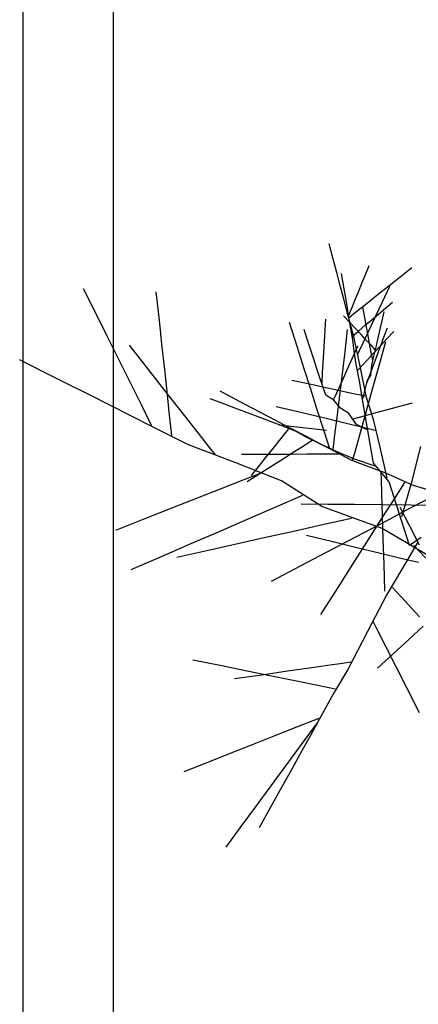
# Model space of a CAD drawing. Extents: x 563 to 2562, y 771 to 2619.
# Tile 20 of 23: x 2193 to 2325, y 1450 to 1776. Entities that reach past the tile are written whole.
import ezdxf

# ---------------------------------------------------------------- set-up
doc = ezdxf.new("R2010")
doc.units = 0
doc.layers.get('0').update_dxf_attribs({"linetype": 'CONTINUOUS'})
doc.layers.add('BAUCAD', color=6, linetype='CONTINUOUS')
doc.layers.add('WAND_1', color=7, linetype='CONTINUOUS')

# ---------------------------------------------------------------- blocks, each defined once
blk = doc.blocks.new('*U7')
at = {"color": 0}
for p, q in [((-38.72, 123.91, 215.08), (-39.96, 128.56, 216.66)), ((-37.42, 119.07, 212.99), (-38.72, 123.91, 215.08)), ((-27.76, 118.61, 228.32), (-26.65, 121.32, 228.74)), ((-36.16, 114.34, 210.35), (-37.42, 119.07, 212.99)), ((-35.39, 116.15, 232.28), (-35.83, 118.71, 233.11)), ((-29.03, 115.5, 227.71), (-27.76, 118.61, 228.32)), ((-20.1, 114.66, 215.48), (-16.4, 117.6, 217.59)), ((-16.4, 117.6, 217.59), (-12.53, 120.67, 219.31)), ((-35.18, 110.66, 207.65), (-36.16, 114.34, 210.35)), ((-34.96, 113.66, 231.26), (-35.39, 116.15, 232.28)), ((-30.13, 112.83, 227.05), (-29.03, 115.5, 227.71)), ((-24.09, 111.5, 212.52), (-20.1, 114.66, 215.48)), ((-22.28, 109.33, 209.88), (-19.84, 114.53, 212.66)), ((-117.29, 105.5, 153.85), (-121.32, 113.58, 155.22)), ((-96.22, 103.21, 156.66), (-97.23, 112.6, 159.17)), ((-34.53, 111.18, 229.94), (-34.96, 113.66, 231.26)), ((-34.1, 108.64, 228.16), (-34.53, 111.18, 229.94)), ((-31.18, 110.27, 226.26), (-30.13, 112.83, 227.05)), ((-27.91, 108.47, 208.77), (-24.09, 111.5, 212.52)), ((-34.25, 107.21, 204.16), (-35.18, 110.66, 207.65)), ((-33.72, 106.46, 226.08), (-34.1, 108.64, 228.16)), ((-33.38, 104.9, 223.83), (-32.2, 107.77, 225.28)), ((-32.2, 107.77, 225.28), (-31.18, 110.27, 226.26)), ((-31.21, 105.86, 204.25), (-27.91, 108.47, 208.77)), ((-24.68, 104.21, 206.31), (-22.28, 109.33, 209.88)), ((-21.24, 107.22, 220.51), (-18.94, 109.16, 221.19)), ((-113.66, 98.2, 152.29), (-117.29, 105.5, 153.85)), ((-33.08, 102.5, 237.97), (-35.12, 104.67, 238.8)), ((-33.46, 104.22, 199.7), (-34.25, 107.21, 204.16)), ((-33.45, 104.86, 223.85), (-33.72, 106.46, 226.08)), ((-32.68, 100.37, 217.59), (-33.45, 104.86, 223.85)), ((-33.33, 104.17, 199.78), (-31.21, 105.86, 204.25)), ((-28.22, 104.62, 225.14), (-28.78, 107.63, 225.68)), ((-27.66, 101.62, 224.46), (-28.22, 104.62, 225.14)), ((-25.64, 103.49, 218.62), (-23.41, 105.38, 219.69)), ((-23.41, 105.38, 219.69), (-21.24, 107.22, 220.51)), ((-22.35, 103.01, 240.7), (-21.66, 106, 242.02)), ((-95.36, 95.25, 153.97), (-96.22, 103.21, 156.66)), ((-50.4, 94.22, 219.02), (-53.02, 102.5, 221.05)), ((-41.23, 99.96, 229.25), (-41.02, 103.51, 229.83)), ((-31.6, 97.26, 189.28), (-33.46, 104.22, 199.7)), ((-31.27, 100.56, 237.04), (-33.08, 102.5, 237.97)), ((-30.23, 99.61, 215.4), (-27.94, 101.55, 217.22)), ((-27.94, 101.55, 217.22), (-25.64, 103.49, 218.62)), ((-27.11, 98.67, 223.62), (-27.66, 101.62, 224.46)), ((-26.88, 99.52, 201.91), (-24.68, 104.21, 206.31)), ((-22.98, 100.23, 239.12), (-22.35, 103.01, 240.7)), ((-109.66, 90.18, 150.14), (-113.66, 98.2, 152.29)), ((-47.19, 96.92, 235.87), (-48.24, 100.1, 237.04)), ((-41.46, 96.22, 228.48), (-41.23, 99.96, 229.25)), ((-34.66, 92.78, 221.6), (-33.78, 100.1, 223.94)), ((-32.11, 96.66, 210.98), (-32.68, 100.37, 217.59)), ((-32.2, 97.95, 213.3), (-30.23, 99.61, 215.4)), ((-29.3, 98.44, 235.74), (-31.27, 100.56, 237.04)), ((-27.7, 96.73, 234.37), (-29.3, 98.44, 235.74)), ((-28.67, 95.72, 196.83), (-26.88, 99.52, 201.91)), ((-26.52, 95.53, 222.48), (-27.11, 98.67, 223.62)), ((-23.53, 97.83, 237.31), (-22.98, 100.23, 239.12)), ((-21.78, 97.59, 203.78), (-20.61, 100.74, 204.28)), ((-20.85, 96.91, 204.44), (-18.48, 99.47, 205.44)), ((-99.77, 86.84, 161.48), (-106.12, 94.96, 165.92)), ((-94.45, 86.83, 150.33), (-95.36, 95.25, 153.97)), ((-46, 93.32, 234.17), (-47.19, 96.92, 235.87)), ((-41.68, 92.42, 227.5), (-41.46, 96.22, 228.48)), ((-31.59, 92.96, 203.57), (-32.11, 96.66, 210.98)), ((-29.56, 87.38, 179.73), (-31.6, 97.26, 189.28)), ((-29.87, 93.16, 191.27), (-28.67, 95.72, 196.83)), ((-26.03, 94.94, 232.47), (-27.7, 96.73, 234.37)), ((-25.96, 92.56, 221.1), (-26.52, 95.53, 222.48)), ((-24.63, 93.44, 230.26), (-26.03, 94.94, 232.47)), ((-25.07, 92.37, 201.88), (-22.92, 94.68, 203.34)), ((-24.34, 94.31, 232.88), (-24, 95.79, 235.19)), ((-24, 95.79, 235.19), (-23.53, 97.83, 237.31)), ((-23.43, 87.81, 214.34), (-21.08, 96.21, 218.06)), ((-23, 94.31, 203.13), (-21.78, 97.59, 203.78)), ((-22.92, 94.68, 203.34), (-20.85, 96.91, 204.44)), ((-48.16, 87.14, 216.82), (-50.4, 94.22, 219.02)), ((-44.91, 90.01, 232.15), (-46, 93.32, 234.17)), ((-41.88, 89.14, 226.42), (-41.68, 92.42, 227.5)), ((-35.65, 84.57, 218.25), (-34.66, 92.78, 221.6)), ((-31.85, 91.39, 218.87), (-30.36, 94.68, 219.88)), ((-30.93, 88.66, 196.85), (-31.59, 92.96, 203.57)), ((-30.45, 91.93, 184.39), (-29.87, 93.16, 191.27)), ((-27.07, 90.21, 200.1), (-25.07, 92.37, 201.88)), ((-25.46, 89.86, 219.48), (-25.96, 92.56, 221.1)), ((-25.22, 88.3, 201.43), (-24.04, 91.5, 202.44)), ((-25.16, 90.74, 222.36), (-24.55, 93.42, 230.26)), ((-24.55, 93.42, 230.26), (-24.34, 94.31, 232.88)), ((-24.04, 91.5, 202.44), (-23, 94.31, 203.13)), ((-134.5, 86.03, 162.96), (-142.53, 90.07, 165.22)), ((-105.69, 82.21, 147.43), (-109.66, 90.18, 150.14)), ((-43.85, 86.81, 229.54), (-44.91, 90.01, 232.15)), ((-42.08, 85.76, 225), (-41.88, 89.14, 226.42)), ((-33.36, 88.04, 217.56), (-31.85, 91.39, 218.87)), ((-29.78, 82.45, 192.34), (-30.93, 88.66, 196.85)), ((-30.42, 86.6, 195.42), (-28.96, 88.17, 197.86)), ((-28.96, 88.17, 197.86), (-27.07, 90.21, 200.1)), ((-26.31, 85.34, 200.26), (-25.22, 88.3, 201.43)), ((-26.06, 84.93, 208.24), (-25.8, 88.3, 215.23)), ((-25.8, 88.3, 215.23), (-25.16, 90.74, 222.36)), ((-126.74, 82.12, 160.19), (-134.5, 86.03, 162.96)), ((-93.61, 78.96, 155.9), (-99.77, 86.84, 161.48)), ((-93.55, 78.47, 145.66), (-94.45, 86.83, 150.33)), ((-46.01, 80.39, 214.16), (-48.16, 87.14, 216.82)), ((-42.96, 84.11, 226.48), (-43.85, 86.81, 229.54)), ((-42.28, 82.3, 223.13), (-42.08, 85.76, 225)), ((-36.18, 81.83, 213.97), (-34.72, 85.05, 216.07)), ((-34.72, 85.05, 216.07), (-33.36, 88.04, 217.56)), ((-27.5, 77.64, 170.7), (-29.56, 87.38, 179.73)), ((-27.43, 82.32, 198.71), (-26.31, 85.34, 200.26)), ((-27.23, 83.3, 201.38), (-26.06, 84.93, 208.24)), ((-25.61, 80.03, 209.88), (-23.43, 87.81, 214.34)), ((-119.43, 78.44, 156.87), (-126.74, 82.12, 160.19)), ((-102.17, 75.14, 144.38), (-105.69, 82.21, 147.43)), ((-46.84, 82.07, 193), (-52.3, 83.25, 195.4)), ((-42.04, 81.04, 190.26), (-46.84, 82.07, 193)), ((-42.33, 82.21, 223.16), (-42.96, 84.11, 226.48)), ((-41.06, 78.36, 216.44), (-42.33, 82.21, 223.16)), ((-37.37, 79.19, 211.69), (-36.18, 81.83, 213.97)), ((-36.51, 77.37, 214.48), (-35.65, 84.57, 218.25)), ((-28.81, 76.94, 187.44), (-29.78, 82.45, 192.34)), ((-27.94, 80.22, 194.11), (-27.23, 83.3, 201.38)), ((-112.39, 74.9, 152.76), (-119.43, 78.44, 156.87)), ((-87.75, 71.47, 148.89), (-93.61, 78.96, 155.9)), ((-92.82, 71.71, 140.67), (-93.55, 78.47, 145.66)), ((-68.02, 75.43, 232.99), (-76.08, 79.67, 236.75)), ((-43.84, 73.53, 210.69), (-46.01, 80.39, 214.16)), ((-36.84, 79.92, 186.33), (-42.04, 81.04, 190.26)), ((-38.33, 76.67, 208.22), (-41.06, 78.36, 216.44)), ((-38.43, 76.87, 208.87), (-37.37, 79.19, 211.69)), ((-32.94, 79.08, 182.27), (-36.84, 79.92, 186.33)), ((-29.54, 78.35, 176.93), (-32.94, 79.08, 182.27)), ((-28.65, 77.24, 187.4), (-27.94, 80.22, 194.11)), ((-27.88, 71.95, 203.75), (-25.61, 80.03, 209.88)), ((-98.8, 68.36, 140.63), (-102.17, 75.14, 144.38)), ((-74.86, 75.45, 227.34), (-79.34, 77.15, 228.9)), ((-70.26, 73.71, 225.3), (-74.86, 75.45, 227.34)), ((-60.18, 71.31, 228.26), (-68.02, 75.43, 232.99)), ((-36.11, 74.06, 200.95), (-38.33, 76.67, 208.22)), ((-37.29, 70.95, 210.04), (-36.51, 77.37, 214.48)), ((-27.67, 77.95, 171.31), (-29.54, 78.35, 176.93)), ((-25.18, 55.85, 167.37), (-28.81, 76.94, 187.44)), ((-25.24, 70.25, 159.91), (-27.5, 77.64, 170.7)), ((-16.45, 74.68, 202.98), (-12.31, 75.79, 204.48)), ((-105.43, 71.39, 147.4), (-112.39, 74.9, 152.76)), ((-66.63, 72.34, 223.21), (-70.26, 73.71, 225.3)), ((-62.62, 70.82, 220.18), (-66.63, 72.34, 223.21)), ((-52.14, 73.27, 168.09), (-57.49, 74.55, 169.15)), ((-46.57, 71.94, 166.7), (-52.14, 73.27, 168.09)), ((-40.48, 70.49, 164.79), (-46.57, 71.94, 166.7)), ((-41.59, 66.42, 206), (-43.84, 73.53, 210.69)), ((-33.35, 72.26, 193.44), (-36.11, 74.06, 200.95)), ((-30.81, 68.66, 185.67), (-33.35, 72.26, 193.44)), ((-29.79, 65.16, 196.66), (-27.88, 71.95, 203.75)), ((-27.1, 71.82, 196.46), (-23.84, 72.69, 199.06)), ((-23.84, 72.69, 199.06), (-20.13, 73.69, 201.28)), ((-20.13, 73.69, 201.28), (-16.45, 74.68, 202.98)), ((-98.93, 68.12, 140.59), (-105.43, 71.39, 147.4)), ((-92.09, 64.94, 133.77), (-92.82, 71.71, 140.67)), ((-83.25, 65.71, 141.45), (-87.75, 71.47, 148.89)), ((-59.1, 69.49, 216.54), (-62.62, 70.82, 220.18)), ((-52.82, 67.44, 222.42), (-60.18, 71.31, 228.26)), ((-56.74, 68.59, 212.93), (-59.1, 69.49, 216.54)), ((-51.06, 66.44, 204.23), (-56.74, 68.59, 212.93)), ((-34.73, 69.11, 162.48), (-40.48, 70.49, 164.79)), ((-37.98, 65.17, 204.61), (-37.29, 70.95, 210.04)), ((-29.68, 67.91, 159.88), (-34.73, 69.11, 162.48)), ((-31.97, 70.51, 189.79), (-29.85, 71.08, 193.4)), ((-27.32, 66.82, 177.47), (-30.81, 68.66, 185.67)), ((-29.85, 71.08, 193.4), (-27.1, 71.82, 196.46)), ((-22.97, 61.08, 150.68), (-25.24, 70.25, 159.91)), ((-86.53, 61.88, 127.6), (-98.93, 68.12, 140.59)), ((-79.94, 61.48, 133.23), (-83.25, 65.71, 141.45)), ((-56.65, 68.56, 213.02), (-56.21, 68.51, 217.44)), ((-54.7, 65.55, 211.49), (-56.49, 63.33, 214.62)), ((-56.21, 68.51, 217.44), (-54.47, 68.31, 221.64)), ((-53.37, 67.21, 207.89), (-54.7, 65.55, 211.49)), ((-54.47, 68.31, 221.64), (-51.66, 67.99, 225.51)), ((-47.23, 64.5, 216.36), (-52.82, 67.44, 222.42)), ((-51.66, 67.99, 225.51), (-48.69, 67.65, 228.31)), ((-46.87, 64.14, 193.91), (-51.06, 66.44, 204.23)), ((-48.69, 67.65, 228.31), (-44.7, 67.19, 231.07)), ((-44.7, 67.19, 231.07), (-40.76, 66.74, 233.14)), ((-39.84, 60.91, 201.1), (-41.59, 66.42, 206)), ((-24.65, 66.7, 156.48), (-29.68, 67.91, 159.88)), ((-56.49, 63.33, 214.62), (-58.58, 60.73, 217.23)), ((-45.54, 63.29, 191.22), (-48.75, 61.25, 194.32)), ((-42.79, 62.17, 209.24), (-47.23, 64.5, 216.36)), ((-42.04, 61.78, 184.39), (-46.87, 64.14, 193.91)), ((-39.95, 60.67, 201.08), (-42.79, 62.17, 209.24)), ((-38.58, 60.21, 197.79), (-37.98, 65.17, 204.61)), ((-31.34, 59.62, 187.98), (-29.79, 65.16, 196.66)), ((-70.9, 55.9, 117.56), (-86.53, 61.88, 127.6)), ((-77.64, 58.54, 122.3), (-79.94, 61.48, 133.23)), ((-58.58, 60.73, 217.23), (-61.09, 57.61, 219.58)), ((-52.16, 59.09, 196.79), (-55.7, 56.85, 198.76)), ((-47.16, 58.77, 175.04), (-52.31, 58.74, 175.45)), ((-48.75, 61.25, 194.32), (-52.16, 59.09, 196.79)), ((-41.76, 58.8, 174.51), (-47.16, 58.77, 175.04)), ((-37.3, 59.54, 176.04), (-42.04, 61.78, 184.39)), ((-35.94, 58.83, 173.79), (-41.76, 58.8, 174.51)), ((-32.43, 56.71, 179.48), (-39.95, 60.67, 201.08)), ((-31.54, 57.12, 168.13), (-37.3, 59.54, 176.04)), ((-32.14, 56.77, 179.57), (-31.34, 59.62, 187.98)), ((-20.65, 50.82, 142.55), (-22.97, 61.08, 150.68)), ((-12.44, 49.98, 134.59), (-9.53, 61.36, 142.28)), ((-55.73, 49.91, 108.44), (-70.9, 55.9, 117.56)), ((-63.38, 58.69, 176.08), (-69, 58.66, 176.31)), ((-61.09, 57.61, 219.58), (-63.47, 54.65, 221.3)), ((-58.11, 58.71, 175.81), (-63.38, 58.69, 176.08)), ((-55.7, 56.85, 198.76), (-59.29, 54.57, 200.32)), ((-52.31, 58.74, 175.45), (-58.11, 58.71, 175.81)), ((-21.08, 52.51, 160.17), (-32.43, 56.71, 179.48)), ((-24.7, 54.78, 162.08), (-31.54, 57.12, 168.13)), ((-20.03, 49.63, 140.16), (-25.18, 55.85, 167.37)), ((-62.74, 52.42, 112.95), (-68.18, 50.28, 121.46)), ((-63.47, 54.65, 221.3), (-65.82, 51.72, 222.63)), ((-59.29, 54.57, 200.32), (-63.14, 52.14, 201.63)), ((-22.77, 53.03, 163.59), (-22.69, 50.38, 173.9)), ((-12.32, 48.53, 141.65), (-21.08, 52.51, 160.17)), ((-68.18, 50.28, 121.46), (-75.5, 47.4, 129.17)), ((-63.14, 52.14, 201.63), (-67.07, 49.65, 202.69)), ((-42.33, 41.47, 93.77), (-55.73, 49.91, 108.44)), ((-22.69, 50.38, 173.9), (-22.54, 45.74, 182.09)), ((-13.29, 28.52, 118.78), (-20.03, 49.63, 140.16)), ((-14.93, 49.41, 147.45), (-18.19, 44.28, 156.17)), ((-15.83, 38.17, 127.77), (-12.44, 49.98, 134.59)), ((-75.5, 47.4, 129.17), (-83.66, 44.18, 135.43)), ((-22.54, 45.74, 182.09), (-22.3, 38.26, 190.51)), ((4.07, 43.52, 123.47), (-12.32, 48.53, 141.65)), ((-83.66, 44.18, 135.43), (-91.86, 40.96, 140.2)), ((-48.76, 45.05, 100.82), (-57.88, 41.11, 107.22)), ((-18.19, 44.28, 156.17), (-22.21, 37.97, 163.43)), ((-4.04, 45.59, 132.15), (-13.01, 40.86, 136.79)), ((-91.86, 40.96, 140.2), (-100.76, 37.46, 144.21)), ((-57.88, 41.11, 107.22), (-67.14, 37.11, 112.18)), ((-40.24, 42.16, 125.9), (-49.2, 42.26, 126.78)), ((-22.33, 34.13, 85.91), (-42.33, 41.47, 93.77)), ((-31.5, 42.07, 124.82), (-40.24, 42.16, 125.9)), ((-22.15, 41.98, 123.38), (-31.5, 42.07, 124.82)), ((-13.01, 40.86, 136.79), (-22.72, 35.74, 140.72)), ((-12.75, 41.88, 121.55), (-22.15, 41.98, 123.38)), ((-13.16, 34.89, 227.18), (-16.32, 41.16, 229.74)), ((-2.61, 41.78, 119.08), (-12.75, 41.88, 121.55)), ((-100.76, 37.46, 144.21), (-110.75, 33.52, 147.74)), ((-67.14, 37.11, 112.18), (-76.96, 32.86, 116.28)), ((-32.54, 37.51, 89.53), (-42.17, 35.34, 87.48)), ((-22.21, 37.97, 163.43), (-26.76, 30.8, 169.44)), ((-22.3, 38.26, 190.51), (-22.07, 30.65, 196.61)), ((-76.96, 32.86, 116.28), (-86.35, 28.8, 119.37)), ((-52.23, 33.08, 85.77), (-61.45, 31.01, 84.53)), ((-42.17, 35.34, 87.48), (-52.23, 33.08, 85.77)), ((-22.72, 35.74, 140.72), (-31.14, 31.31, 143.4)), ((-6.78, 24.94, 73.16), (-22.33, 34.13, 85.91)), ((-10.01, 28.65, 223.91), (-13.16, 34.89, 227.18)), ((-61.45, 31.01, 84.53), (-71.16, 28.82, 83.48)), ((-38.68, 29.7, 166.68), (-47.42, 31.81, 169.97)), ((-31.14, 31.31, 143.4), (-40.94, 26.14, 145.87)), ((-30.79, 27.79, 162.88), (-38.68, 29.7, 166.68)), ((-26.76, 30.8, 169.44), (-32.13, 22.37, 174.81)), ((-22.07, 30.65, 196.61), (-21.8, 22.28, 201.63)), ((-10.43, 29.81, 91.58), (-15.88, 20.41, 105.69)), ((-9.39, 31.14, 86.13), (-13.29, 28.52, 118.78)), ((-86.35, 28.8, 119.37), (-95.62, 24.79, 121.78)), ((-80.44, 26.73, 82.68), (-90.48, 24.48, 81.99)), ((-71.16, 28.82, 83.48), (-80.44, 26.73, 82.68)), ((-40.94, 26.14, 145.87), (-49.53, 21.61, 147.6)), ((-23.35, 25.99, 158.21), (-30.79, 27.79, 162.88)), ((-11.82, 28.47, 111.7), (-8.02, 24.43, 125.79)), ((-95.62, 24.79, 121.78), (-105.63, 20.46, 123.85)), ((-16.11, 24.24, 152.13), (-23.35, 25.99, 158.21)), ((-10.27, 22.83, 145.23), (-16.11, 24.24, 152.13)), ((-49.53, 21.61, 147.6), (-59.13, 16.55, 149.14)), ((-32.13, 22.37, 174.81), (-37.09, 14.56, 178.65)), ((-21.8, 22.28, 201.63), (-21.52, 13.39, 205.73)), ((-15.88, 20.41, 105.69), (-20.75, 12.26, 120.42)), ((-37.09, 14.56, 178.65), (-42.79, 5.61, 182.12)), ((-18.88, 14.62, 116.1), (-14.76, 10.1, 121.75)), ((-20.75, 12.26, 120.42), (-27.24, -0.02, 133.22)), ((-14.76, 10.1, 121.75), (-9.97, 4.85, 126.58)), ((-25.35, 3.19, 130.25), (-23.77, 0.09, 140.98)), ((-23.77, 0.09, 140.98), (-21.28, -4.82, 149.67)), ((-8.71, 1.72, 222), (-13.54, -2.7, 227.19)), ((-27.24, -0.02, 133.22), (-33.75, -12.57, 145.51)), ((-13.54, -2.7, 227.19), (-18.72, -7.44, 231.37)), ((-21.28, -4.82, 149.67), (-17.83, -11.61, 157.59)), ((-75.54, -11.44, 185.64), (-85.08, -9.5, 188.53)), ((-18.72, -7.44, 231.37), (-23.91, -12.18, 234.58)), ((-67.68, -13.03, 182.62), (-75.54, -11.44, 185.64)), ((-58.53, -14.89, 178.1), (-67.68, -13.03, 182.62)), ((-46.48, -12.18, 164.7), (-53.72, -13.21, 169.95)), ((-40.49, -11.32, 158.72), (-46.48, -12.18, 164.7)), ((-35.52, -10.61, 151.35), (-40.49, -11.32, 158.72)), ((-33.75, -12.57, 145.51), (-38.47, -20.6, 162.12)), ((-32.71, -10.21, 143.66), (-35.52, -10.61, 151.35)), ((-17.83, -11.61, 157.59), (-14.29, -18.57, 163.46)), ((-62.28, -14.44, 174.65), (-71.28, -15.72, 178.49)), ((-53.72, -13.21, 169.95), (-62.28, -14.44, 174.65)), ((-50.79, -16.47, 173.11), (-58.53, -14.89, 178.1)), ((-44.22, -17.8, 167.4), (-50.79, -16.47, 173.11)), ((-37.88, -19.09, 159.58), (-44.22, -17.8, 167.4)), ((-14.29, -18.57, 163.46), (-10.09, -26.83, 168.7)), ((-38.47, -20.6, 162.12), (-43.77, -30.17, 178.09)), ((-43.29, -28.81, 175.88), (-50.72, -31.75, 180.2)), ((-50.72, -31.75, 180.2), (-58.29, -34.76, 183.61)), ((-43.9, -30.3, 177.93), (-49.21, -37.51, 180.55)), ((-43.77, -30.17, 178.09), (-46.15, -34.48, 185.28)), ((-58.29, -34.76, 183.61), (-65.45, -37.6, 186.14)), ((-46.15, -34.48, 185.28), (-48.87, -39.4, 190.8)), ((-65.45, -37.6, 186.14), (-73.04, -40.61, 188.26)), ((-49.21, -37.51, 180.55), (-54.08, -44.13, 182.45)), ((-73.04, -40.61, 188.26), (-80.49, -43.57, 189.9)), ((-48.87, -39.4, 190.8), (-52.32, -45.64, 195.9)), ((-80.49, -43.57, 189.9), (-88.06, -46.57, 191.24)), ((-54.08, -44.13, 182.45), (-59.26, -51.17, 184.06)), ((-52.32, -45.64, 195.9), (-55.6, -51.56, 199.57)), ((-59.26, -51.17, 184.06), (-64.46, -58.23, 185.34)), ((-55.6, -51.56, 199.57), (-59.43, -58.49, 202.9)), ((-64.46, -58.23, 185.34), (-69.17, -64.63, 186.27)), ((-59.43, -58.49, 202.9), (-63.1, -65.12, 205.39)), ((-69.17, -64.63, 186.27), (-74.21, -71.48, 187.06))]:
    blk.add_line(p, q, dxfattribs=at)

msp = doc.modelspace()

# ---------------------------------------------------------------- linework, layer by layer
at = {"layer": 'WAND_1'}
for p, q in [((2224, 1000), (2224, 2049)), ((2194, 1030), (2194, 2019))]:
    msp.add_line(p, q, dxfattribs=at)

# ---------------------------------------------------------------- block references
at = {"layer": 'BAUCAD'}
msp.add_blockref('*U7', (2335.38, 1573.26), dxfattribs=at)

doc.saveas('drawing.dxf')
